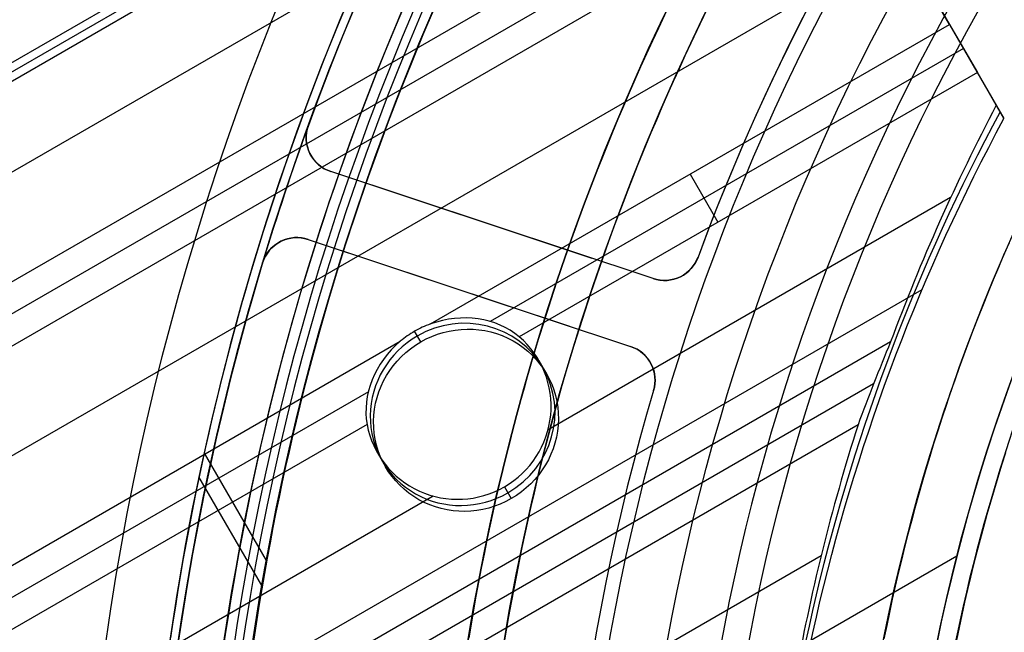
# Model space of a CAD drawing. Extents: x 19329 to 20306, y -2029 to -1182.
# Tile 9 of 66: x 19741 to 19769, y -1701 to -1684. Entities that reach past the tile are written whole.
import ezdxf

# ---------------------------------------------------------------- set-up
doc = ezdxf.new("R2010")
doc.units = 0
doc.layers.get('0').update_dxf_attribs({"linetype": 'CONTINUOUS'})
doc.layers.add('COLOR', color=7, linetype='CONTINUOUS')

msp = doc.modelspace()

# ---------------------------------------------------------------- linework, layer by layer
for p, q in [((19333.20909851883, -1920.444370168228, 78.50723206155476), (19761.01661229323, -1673.449586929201, 78.50723206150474)), ((19333.32157404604, -1920.63918349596, 79.48160212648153), (19761.12908782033, -1673.644400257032, 79.48160212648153)), ((19333.43404957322, -1920.833996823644, 80.45597219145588), (19761.24156334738, -1673.839213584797, 80.4559721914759)), ((19761.24156334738, -1673.839213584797, 80.4559721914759), (19768.63212100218, -1686.640034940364, 77.04348283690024)), ((19762.34633119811, -1675.752727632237, 78.13689880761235), (19330.21375053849, -1925.244589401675, 78.13689880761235)), ((19763.67605010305, -1678.055868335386, 77.76656555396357), (19330.70304388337, -1928.032950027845, 77.7665655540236)), ((19764.06436072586, -1678.728442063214, 77.34362206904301), (19331.06069452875, -1928.723225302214, 77.34362206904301)), ((19764.45267134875, -1679.401015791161, 76.92067858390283), (19331.44900515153, -1929.395799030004, 76.92067858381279)), ((19767.11210915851, -1684.007297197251, 76.18001207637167), (19764.45267134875, -1679.401015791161, 76.92067858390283)), ((19765.78239025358, -1681.704156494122, 76.55034533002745), (19332.77872405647, -1931.698939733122, 76.55034533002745)), ((19752.59208012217, -1692.390439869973, 76.18001207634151), (19767.11210915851, -1684.007297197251, 76.18001207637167)), ((19767.11210915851, -1684.007297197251, 76.18001207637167), (19767.88873040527, -1685.352444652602, 75.33412510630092)), ((19767.50041978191, -1684.679870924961, 75.75706859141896), (19754.26165769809, -1692.323273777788, 75.75706859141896)), ((19767.88873040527, -1685.352444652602, 75.33412510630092), (19755.07585875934, -1692.749959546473, 75.33412510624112)), ((19768.41779382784, -1686.268809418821, 75.18677833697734), (19767.88873040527, -1685.352444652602, 75.33412510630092)), ((19768.63212100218, -1686.640034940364, 77.04348283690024), (19768.41779382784, -1686.268809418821, 75.18677833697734)), ((19759.85209464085, -1688.198868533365, 76.18001207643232), (19760.62871588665, -1689.544015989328, 75.33412510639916)), ((19767.14066580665, -1688.855194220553, 74.96379185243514), (19755.88234286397, -1695.355190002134, 74.96379185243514)), ((19337.12902096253, -1939.23387500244, 76.35061684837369), (19766.34176594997, -1691.427781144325, 76.35061684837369)), ((19752.32070210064, -1692.891796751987, 77.67641373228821), (19752.14869787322, -1692.593876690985, 76.18634940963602)), ((19334.10844296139, -1934.002080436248, 76.18001207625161), (19751.75082529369, -1692.876138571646, 76.18001207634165)), ((19765.46185666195, -1692.895309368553, 74.59345861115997), (19337.54450201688, -1939.953509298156, 74.59345859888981)), ((19755.6225069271, -1693.410690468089, 75.21564542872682), (19755.83904923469, -1693.785752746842, 77.09154099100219)), ((19764.98660690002, -1694.066459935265, 74.17051512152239), (19337.93281263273, -1940.626083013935, 74.17051512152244)), ((19750.85786896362, -1694.288452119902, 75.75706859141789), (19334.4967535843, -1934.674654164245, 75.75706859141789)), ((19750.82028914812, -1695.206913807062, 75.33412510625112), (19334.88506420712, -1935.347227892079, 75.33412510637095)), ((19764.55071650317, -1695.214886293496, 73.74757164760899), (19338.32112326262, -1941.298656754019, 73.74757162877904)), ((19746.2614317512, -1696.002689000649, 74.75773950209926), (19748.00012198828, -1699.01418882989, 73.95492296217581)), ((19751.11917482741, -1696.010690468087, 75.21564542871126), (19751.335717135, -1696.38575274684, 77.09154099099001)), ((19747.87634372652, -1699.710656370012, 79.51515312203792), (19746.11840804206, -1696.665822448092, 80.32685598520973)), ((19754.66356166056, -1696.949748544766, 74.85635334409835), (19754.85406426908, -1697.279708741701, 76.50666824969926)), ((19754.66356166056, -1696.949748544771, 74.8563533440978), (19754.85406426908, -1697.279708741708, 76.50666824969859)), ((19752.67324285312, -1697.207964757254, 74.96379185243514), (19336.21478311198, -1937.650368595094, 74.96379185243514)), ((19763.51839255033, -1698.881753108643, 73.377238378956), (19339.65084215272, -1943.60179743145, 73.377238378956)), ((19767.31228998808, -1698.892873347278, 88.12500292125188), (19746.87174618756, -1710.694226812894, 88.12500292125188))]:
    msp.add_line(p, q)
at = {"extrusion": (0.112475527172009, -0.1948133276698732, 0.974370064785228)}
msp.add_lwpolyline([(16271.95022872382, -11021.71690810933), (16271.42915910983, -11022.02169929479), (16270.91003944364, -11022.33134958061), (16270.39293299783, -11022.64584116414), (16269.87790287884, -11022.96515510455), (16269.36501200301, -11023.28927132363), (16268.85432307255, -11023.61816860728), (16268.34589855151, -11023.95182460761), (16267.83980064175, -11024.29021584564), (16267.33609125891, -11024.63331771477), (16266.83483200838, -11024.98110448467), (16266.33608416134, -11025.33354930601), (16265.83990863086, -11025.69062421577), (16265.34636594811, -11026.05230014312), (16264.85551623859, -11026.41854691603), (16264.3674191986, -11026.78933326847), (16263.88213407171, -11027.16462684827), (16263.39971962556, -11027.5443942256), (16262.92023412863, -11027.92860090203), (16262.44373532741, -11028.31721132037), (16261.97028042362, -11028.71018887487), (16261.49992605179, -11029.10749592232), (16261.03272825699, -11029.50909379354), (16260.5687424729, -11029.91494280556), (16260.10802350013, -11030.32500227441), (16259.65062548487, -11030.73923052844), (16259.1966018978, -11031.15758492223), (16258.74600551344, -11031.58002185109), (16258.29888838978, -11032.00649676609), (16257.8553018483, -11032.43696418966), (16257.41529645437, -11032.87137773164), (16256.9789219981, -11033.30969010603), (16256.54622747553, -11033.75185314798), (16256.11726107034, -11034.19781783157), (16255.69207013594, -11034.64753428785), (16255.27070117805, -11035.10095182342), (16254.85319983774, -11035.55801893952), (16254.43961087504, -11036.01868335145), (16254.0299781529, -11036.48289200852), (16253.6243446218, -11036.9505911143), (16253.22275230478, -11037.42172614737), (16252.82524228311, -11037.89624188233), (16252.43185468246, -11038.37408241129), (16252.04262865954, -11038.85519116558), (16251.65760238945, -11039.33951093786), (16251.2768130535, -11039.82698390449), (16250.90029682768, -11040.31755164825), (16250.52808887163, -11040.81115518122), (16250.1602233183, -11041.30773496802), (16249.79673326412, -11041.80723094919), (16249.43765075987, -11042.30958256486), (16249.0830068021, -11042.81472877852), (16248.73283132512, -11043.32260810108), (16248.38715319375, -11043.83315861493), (16248.04600019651, -11044.34631799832), (16247.70939903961, -11044.86202354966), (16247.37737534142, -11045.38021221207), (16247.04995362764, -11045.90082059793), (16246.72715732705, -11046.42378501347), (16246.40900876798, -11046.94904148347), (16246.09552917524, -11047.47652577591), (16245.78673866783, -11048.00617342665), (16245.48265625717, -11048.53791976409), (16245.18329984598, -11049.07169993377), (16244.88868622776, -11049.60744892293), (16244.59883108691, -11050.14510158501), (16244.31374899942, -11050.68459266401), (16244.03345343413, -11051.22585681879), (16243.75795675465, -11051.76882864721), (16243.4872702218, -11052.31344271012), (16243.22140399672, -11052.85963355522), (16242.96036714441, -11053.40733574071), (16242.70416763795, -11053.95648385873), (16242.45281236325, -11054.50701255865), (16242.20630712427, -11055.05885657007), (16241.96465664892, -11055.61195072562), (16241.72786459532, -11056.16622998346), (16241.49593355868, -11056.72162944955), (16241.26886507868, -11057.27808439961), (16241.04665964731, -11057.83553030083), (16240.8293167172, -11058.39390283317), (16240.61683471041, -11058.95313791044), (16240.40921102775, -11059.51317170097), (16240.20644205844, -11060.07394064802), (16240.00852319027, -11060.63538148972), (16239.81544882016, -11061.19743127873), (16239.62721236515, -11061.76002740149), (16239.44380627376, -11062.32310759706), (16239.26522203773, -11062.88660997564), (16239.09145020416, -11063.45047303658), (16238.92248038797, -11064.0146356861), (16238.75830128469, -11064.57903725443), (16238.59890068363, -11065.14361751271), (16238.44426548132, -11065.70831668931), (16238.29438169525, -11066.27307548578), (16238.1492344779, -11066.83783509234), (16238.00880813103, -11067.40253720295), (16237.87308612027, -11067.96712402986), (16237.74205108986, -11068.53153831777), (16237.61568487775, -11069.09572335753), (16237.49396853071, -11069.6596229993), (16237.3768823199, -11070.22318166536), (16237.26440575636, -11070.78634436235), (16237.15651760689, -11071.3490566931), (16237.05319590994, -11071.91126486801), (16236.95441799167, -11072.4729157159), (16236.86016048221, -11073.03395669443), (16236.77039933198, -11073.59433590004), (16236.68510982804, -11074.15400207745), (16236.60426661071, -11074.71290462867), (16236.52784369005, -11075.27099362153), (16236.45581446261, -11075.82821979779), (16236.38815172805, -11076.38453458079), (16236.32482770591, -11076.93989008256), (16236.26581405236, -11077.49423911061), (16236.21108187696, -11078.04753517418), (16236.16060175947, -11078.59973249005), (16236.11434376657, -11079.150785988), (16236.07227746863, -11079.70065131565), (16236.03437195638, -11080.24928484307), (16236.00059585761, -11080.79664366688), (16235.97091735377, -11081.34268561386), (16235.9453041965, -11081.88736924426), (16235.92372372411, -11082.43065385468), (16235.90614287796, -11082.97249948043), (16235.89252821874, -11083.51286689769), (16235.88284594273, -11084.05171762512), (16235.87706189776, -11084.58901392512), (16235.8751415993, -11085.12471880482)], dxfattribs=at)
at = {"extrusion": (0.1124755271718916, -0.1948133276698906, 0.974370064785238)}
msp.add_lwpolyline([(16233.57514160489, -11085.12471879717), (16233.5769343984, -11084.5987802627), (16233.58233334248, -11084.07135407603), (16233.59136908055, -11083.54247303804), (16233.6040719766, -11083.01217057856), (16233.62047210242, -11082.48048075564), (16233.64059922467, -11081.94743825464), (16233.66448279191, -11081.41307838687), (16233.69215192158, -11080.87743708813), (16233.72363538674, -11080.34055091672), (16233.75896160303, -11079.80245705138), (16233.79815861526, -11079.26319328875), (16233.84125408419, -11078.72279804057), (16233.88827527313, -11078.18131033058), (16233.93924903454, -11077.6387697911), (16233.99420179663, -11077.0952166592), (16234.05315954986, -11076.55069177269), (16234.11614783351, -11076.0052365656), (16234.18319172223, -11075.45889306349), (16234.25431581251, -11074.91170387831), (16234.32954420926, -11074.36371220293), (16234.40890051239, -11073.81496180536), (16234.49240780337, -11073.26549702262), (16234.58008863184, -11072.71536275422), (16234.67196500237, -11072.16460445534), (16234.76805836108, -11071.61326812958), (16234.86838958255, -11071.06140032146), (16234.97297895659, -11070.50904810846), (16235.08184617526, -11069.9562590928), (16235.19501031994, -11069.40308139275), (16235.31248984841, -11068.8495636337), (16235.43430258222, -11068.29575493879), (16235.560465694, -11067.74170491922), (16235.69099569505, -11067.18746366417), (16235.82590842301, -11066.63308173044), (16235.96521902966, -11066.07861013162), (16236.10894196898, -11065.52410032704), (16236.25709098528, -11064.96960421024), (16236.40967910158, -11064.41517409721), (16236.56671860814, -11063.86086271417), (16236.7282210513, -11063.30672318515), (16236.8941972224, -11062.75280901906), (16237.06465714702, -11062.1991740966), (16237.23961007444, -11061.64587265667), (16237.41906446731, -11061.09295928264), (16237.60302799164, -11060.5404888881), (16237.79150750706, -11059.98851670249), (16237.98450905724, -11059.43709825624), (16238.18203786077, -11058.88628936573), (16238.38409830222, -11058.33614611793), (16238.59069392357, -11057.78672485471), (16238.80182741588, -11057.23808215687), (16239.01750061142, -11056.69027482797), (16239.237714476, -11056.14335987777), (16239.46246910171, -11055.59739450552), (16239.69176370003, -11055.05243608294), (16239.92559659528, -11054.50854213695), (16240.16396521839, -11053.9657703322), (16240.40686610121, -11053.42417845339), (16240.65429487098, -11052.88382438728), (16240.90624624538, -11052.3447661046), (16241.16271402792, -11051.80706164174), (16241.42369110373, -11051.27076908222), (16241.68916943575, -11050.735946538), (16241.95914006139, -11050.20265213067), (16242.2335930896, -11049.67094397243), (16242.51251769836, -11049.14088014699), (16242.79590213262, -11048.61251869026), (16243.0837337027, -11048.08591757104), (16243.37599878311, -11047.56113467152), (16243.67268281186, -11047.03822776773), (16243.9737702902, -11046.51725450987), (16244.27924478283, -11045.99827240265), (16244.5890889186, -11045.48133878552), (16244.90328439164, -11044.96651081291), (16245.22181196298, -11044.45384543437), (16245.54465146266, -11043.94339937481), (16245.87178179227, -11043.43522911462), (16246.20318092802, -11042.92939086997), (16246.53882592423, -11042.42594057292), (16246.87869291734, -11041.92493385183), (16247.2227571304, -11041.42642601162), (16247.57099287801, -11040.93047201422), (16247.92337357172, -11040.43712645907), (16248.27987172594, -11039.94644356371), (16248.64045896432, -11039.45847714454), (16249.0051060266, -11038.97328059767), (16249.37378277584, -11038.49090687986), (16249.7464582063, -11038.01140848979), (16250.12310045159, -11037.53483744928), (16250.50367679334, -11037.06124528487), (16250.88815367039, -11036.59068300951), (16251.27649668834, -11036.12320110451), (16251.66867062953, -11035.65884950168), (16252.06463946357, -11035.19767756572), (16252.46436635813, -11034.73973407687), (16252.86781369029, -11034.28506721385), (16253.27494305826, -11033.83372453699), (16253.68571529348, -11033.38575297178), (16254.10009047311, -11032.94119879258), (16254.51802793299, -11032.50010760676), (16254.93948628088, -11032.0625243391), (16255.36442341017, -11031.62849321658), (16255.79279651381, -11031.1980577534), (16256.2245620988, -11030.77126073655), (16256.65967600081, -11030.34814421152), (16257.09809339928, -11029.92874946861), (16257.53976883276, -11029.51311702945), (16257.98465621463, -11029.10128663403), (16258.43270884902, -11028.69329722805), (16258.88387944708, -11028.28918695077), (16259.33812014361, -11027.88899312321), (16259.79538251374, -11027.49275223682), (16260.25561759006, -11027.10049994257), (16260.71877587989, -11026.71227104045), (16261.1848073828, -11026.32809946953), (16261.65366160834, -11025.94801829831), (16262.12528759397, -11025.57205971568), (16262.59963392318, -11025.20025502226), (16263.07664874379, -11024.83263462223), (16263.55627978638, -11024.46922801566), (16264.0384743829, -11024.11006379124), (16264.5231794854, -11023.75516961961), (16265.01034168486, -11023.40457224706), (16265.49990723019, -11023.0582974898), (16265.99182204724, -11022.71637022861), (16266.48603175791, -11022.37881440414), (16266.98248169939, -11022.04565301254), (16267.48111694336, -11021.71690810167)], dxfattribs=at)
at = {"extrusion": (0.1124755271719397, -0.194813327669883, 0.974370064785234)}
msp.add_lwpolyline([(16235.87514160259, -11083.84582885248), (16235.87694081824, -11083.32728793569), (16235.88235946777, -11082.807254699), (16235.89142884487, -11082.28576266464), (16235.90417995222, -11081.76284600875), (16235.92064348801, -11081.23853956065), (16235.94084983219, -11080.71287880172), (16235.96482903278, -11080.1858998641), (16235.99261079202, -11079.65763952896), (16236.02422445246, -11079.1281352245), (16236.05969898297, -11078.5974250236), (16236.0990629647, -11078.06554764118), (16236.142344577, -11077.5325424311), (16236.18957158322, -11076.99844938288), (16236.24077131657, -11076.46330911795), (16236.2959706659, -11075.92716288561), (16236.35519606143, -11075.39005255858), (16236.41847346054, -11074.85202062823), (16236.48582833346, -11074.31311019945), (16236.55728564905, -11073.77336498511), (16236.63286986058, -11073.23282930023), (16236.71260489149, -11072.69154805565), (16236.79651412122, -11072.14956675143), (16236.88462037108, -11071.60693146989), (16236.97694589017, -11071.06368886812), (16237.07351234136, -11070.51988617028), (16237.17434078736, -11069.97557115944), (16237.27945167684, -11069.430792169), (16237.38886483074, -11068.8855980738), (16237.50259942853, -11068.3400382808), (16237.62067399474, -11067.79416271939), (16237.74310638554, -11067.2480218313), (16237.86991377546, -11066.70166656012), (16238.00111264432, -11066.15514834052), (16238.13671876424, -11065.60851908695), (16238.27674718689, -11065.06183118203), (16238.42121223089, -11064.51513746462), (16238.57012746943, -11063.96849121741), (16238.72350571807, -11063.42194615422), (16238.88135902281, -11062.87555640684), (16239.04369864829, -11062.32937651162), (16239.21053506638, -11061.78346139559), (16239.38187794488, -11061.23786636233), (16239.55773613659, -11060.69264707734), (16239.73811766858, -11060.14785955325), (16239.9230297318, -11059.60356013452), (16240.11247867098, -11059.05980548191), (16240.3064699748, -11058.51665255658), (16240.50500826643, -11057.97415860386), (16240.70809729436, -11057.43238113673), (16240.91573992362, -11056.89137791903), (16241.1279381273, -11056.35120694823), (16241.34469297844, -11055.81192643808), (16241.56600464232, -11055.27359480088), (16241.79187236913, -11054.73627062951), (16242.02229448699, -11054.20001267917), (16242.25726839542, -11053.6648798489), (16242.49679055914, -11053.13093116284), (16242.74085650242, -11052.59822575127), (16242.9894608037, -11052.06682283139), (16243.24259709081, -11051.53678168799), (16243.50025803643, -11051.00816165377), (16243.76243535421, -11050.48102208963), (16244.02911979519, -11049.95542236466), (16244.30030114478, -11049.43142183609), (16244.57596822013, -11048.90907982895), (16244.85610886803, -11048.38845561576), (16245.14070996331, -11047.86960839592), (16245.42975740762, -11047.35259727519), (16245.72323612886, -11046.83748124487), (16246.02113008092, -11046.32431916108), (16246.32342224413, -11045.81316972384), (16246.63009462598, -11045.30409145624), (16246.94112826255, -11044.79714268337), (16247.25650322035, -11044.29238151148), (16247.57619859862, -11043.78986580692), (16247.90019253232, -11043.28965317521), (16248.22846219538, -11042.79180094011), (16248.56098380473, -11042.29636612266), (16248.8977326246, -11041.80340542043), (16249.23868297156, -11041.31297518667), (16249.58380821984, -11040.82513140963), (16249.93308080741, -11040.33992969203), (16250.28647224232, -11039.85742523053), (16250.64395310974, -11039.37767279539), (16251.00549307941, -11038.90072671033), (16251.37106091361, -11038.42664083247), (16251.74062447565, -11037.95546853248), (16252.11415073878, -11037.48726267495), (16252.4916057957, -11037.02207559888), (16252.87295486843, -11036.55995909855), (16253.25816231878, -11036.10096440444), (16253.64719165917, -11035.64514216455), (16254.040005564, -11035.19254242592), (16254.43656588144, -11034.74321461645), (16254.83683364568, -11034.29720752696), (16255.24076908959, -11033.85456929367), (16255.64833165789, -11033.41534738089), (16256.05948002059, -11032.97958856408), (16256.47417208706, -11032.54733891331), (16256.89236502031, -11032.118643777), (16257.31401525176, -11031.69354776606), (16257.73907849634, -11031.27209473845), (16258.16750976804, -11030.85432778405), (16258.59926339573, -11030.44028921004), (16259.0342930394, -11030.03002052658), (16259.47255170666, -11029.62356243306), (16259.91399176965, -11029.22095480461), (16260.35856498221, -11028.82223667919), (16260.80622249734, -11028.42744624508), (16261.25691488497, -11028.03662082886), (16261.71059215, -11027.64979688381), (16262.16720375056, -11027.26700997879), (16262.62669861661, -11026.88829478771), (16263.08902516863, -11026.51368507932), (16263.55413133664, -11026.14321370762), (16264.02196457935, -11025.77691260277), (16264.49247190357, -11025.41481276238), (16264.96559988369, -11025.05694424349), (16265.44129468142, -11024.70333615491), (16265.91950206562, -11024.3540166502), (16266.40016743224, -11024.00901292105), (16266.88323582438, -11023.66835119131), (16267.36865195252, -11023.3320567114), (16267.85636021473, -11023.00015375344), (16268.34630471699, -11022.67266560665), (16268.83842929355, -11022.34961457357), (16269.33267752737, -11022.03102196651), (16269.82899277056, -11021.71690810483)], dxfattribs=at)
at = {"extrusion": (0.11247552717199, -0.1948133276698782, 0.9743700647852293)}
msp.add_lwpolyline([(16265.5891828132, -11021.71690810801), (16265.11376798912, -11022.05202577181), (16264.64060452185, -11022.39121705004), (16264.16974156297, -11022.7344585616), (16263.70122796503, -11023.08172610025), (16263.23511226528, -11023.43299463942), (16262.77144266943, -11023.78823833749), (16262.3102670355, -11024.14743054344), (16261.85163285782, -11024.51054380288), (16261.3955872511, -11024.87754986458), (16260.94217693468, -11025.24841968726), (16260.49144821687, -11025.62312344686), (16260.04344697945, -11026.00163054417), (16259.59821866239, -11026.38390961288), (16259.15580824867, -11026.76992852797), (16258.71626024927, -11027.15965441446), (16258.27961868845, -11027.55305365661), (16257.84592708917, -11027.95009190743), (16257.41522845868, -11028.35073409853), (16256.98756527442, -11028.75494445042), (16256.5629794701, -11029.16268648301), (16256.14151242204, -11029.57392302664), (16255.72320493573, -11029.98861623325), (16255.30809723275, -11030.40672758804), (16254.89622893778, -11030.82821792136), (16254.4876390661, -11031.25304742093), (16254.08236601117, -11031.68117564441), (16253.68044753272, -11032.11256153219), (16253.28192074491, -11032.54716342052), (16252.88682210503, -11032.98493905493), (16252.49518740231, -11033.42584560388), (16252.10705174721, -11033.86983967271), (16251.72244956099, -11034.31687731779), (16251.34141456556, -11034.76691406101), (16250.96397977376, -11035.21990490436), (16250.59017747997, -11035.67580434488), (16250.22003925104, -11036.13456638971), (16249.85359591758, -11036.59614457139), (16249.49087756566, -11037.0604919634), (16249.13191352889, -11037.52756119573), (16248.77673238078, -11037.9973044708), (16248.4253619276, -11038.46967357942), (16248.07782920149, -11038.94461991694), (16247.73416045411, -11039.42209449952), (16247.39438115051, -11039.90204798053), (16247.05851596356, -11040.38443066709), (16246.72658876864, -11040.86919253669), (16246.39862263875, -11041.35628325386), (16246.07463984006, -11041.84565218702), (16245.75466182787, -11042.33724842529), (16245.43870924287, -11042.83102079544), (16245.12680190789, -11043.32691787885), (16244.81895882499, -11043.82488802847), (16244.51519817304, -11044.32487938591), (16244.21553730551, -11044.8268398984), (16243.91999274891, -11045.33071733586), (16243.62858020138, -11045.83645930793), (16243.34131453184, -11046.34401328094), (16243.05820977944, -11046.85332659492), (16242.77927915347, -11047.36434648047), (16242.50453503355, -11047.87702007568), (16242.23398897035, -11048.39129444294), (16241.96765168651, -11048.90711658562), (16241.70553307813, -11049.42443346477), (16241.44764221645, -11049.94319201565), (16241.19398735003, -11050.46333916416), (16240.94457590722, -11050.98482184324), (16240.69941449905, -11051.50758700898), (16240.45850892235, -11052.03158165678), (16240.22186416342, -11052.55675283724), (16239.98948440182, -11053.08304767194), (16239.76137301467, -11053.61041336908), (16239.53753258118, -11054.13879723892), (16239.31796488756, -11054.66814670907), (16239.10267093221, -11055.19840933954), (16238.89165093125, -11055.72953283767), (16238.68490432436, -11056.26146507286), (16238.48242978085, -11056.79415409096), (16238.28422520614, -11057.32754812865), (16238.09028774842, -11057.86159562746), (16237.90061380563, -11058.39624524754), (16237.71519903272, -11058.93144588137), (16237.53403834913, -11059.467146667), (16237.35712594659, -11060.00329700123), (16237.18445529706, -11060.53984655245), (16237.01601916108, -11061.07674527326), (16236.85180959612, -11061.61394341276), (16236.69181796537, -11062.1513915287), (16236.53603494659, -11062.68904049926), (16236.38445054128, -11063.22684153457), (16236.23705408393, -11063.76474618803), (16236.09383425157, -11064.30270636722), (16235.95477907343, -11064.84067434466), (16235.8198759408, -11065.37860276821), (16235.68911161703, -11065.91644467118), (16235.56247224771, -11066.45415348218), (16235.439943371, -11066.99168303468), (16235.32150992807, -11067.52898757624), (16235.20715627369, -11068.06602177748), (16235.09686618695, -11068.60274074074), (16234.99062288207, -11069.13910000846), (16234.88840901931, -11069.67505557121), (16234.79020671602, -11070.21056387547), (16234.69599755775, -11070.74558183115), (16234.60576260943, -11071.28006681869), (16234.51948242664, -11071.81397669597), (16234.43713706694, -11072.3472698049), (16234.35870610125, -11072.87990497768), (16234.28416862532, -11073.41184154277), (16234.21350327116, -11073.94303933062), (16234.14668821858, -11074.47345867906), (16234.08370120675, -11075.00306043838), (16234.02451954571, -11075.53180597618), (16233.96912012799, -11076.05965718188), (16233.91747944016, -11076.58657647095), (16233.86957357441, -11077.11252678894), (16233.82537824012, -11077.63747161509), (16233.78486877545, -11078.16137496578), (16233.7480201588, -11078.68420139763), (16233.71480702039, -11079.2059160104), (16233.68520365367, -11079.72648444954), (16233.6591840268, -11080.24587290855), (16233.63672179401, -11080.76404813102), (16233.61779030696, -11081.28097741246), (16233.60236262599, -11081.79662860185), (16233.59041153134, -11082.31097010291), (16233.58190953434, -11082.82397087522), (16233.57682888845, -11083.335600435), (16233.57514160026, -11083.84582885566)], dxfattribs=at)
for points in [[(19750.2328893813, -1683.473050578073), (19750.06035411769, -1683.888009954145), (19749.89036970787, -1684.304011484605), (19749.72294405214, -1684.721039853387), (19749.55808505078, -1685.139079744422), (19749.39580060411, -1685.558115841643), (19749.23609861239, -1685.978132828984), (19749.07898697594, -1686.399115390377), (19748.92447359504, -1686.821048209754), (19748.77256636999, -1687.243915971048), (19748.62327320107, -1687.667703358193), (19748.4766019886, -1688.09239505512), (19748.33256063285, -1688.517975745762), (19748.19115703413, -1688.944430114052), (19748.05239909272, -1689.371742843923), (19747.91629470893, -1689.799898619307), (19747.78285178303, -1690.228882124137), (19747.65207821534, -1690.658678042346), (19747.52398190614, -1691.089271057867), (19747.39857075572, -1691.520645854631), (19747.27585266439, -1691.952787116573), (19747.15583553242, -1692.385679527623), (19747.03852726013, -1692.819307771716), (19746.92393438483, -1693.253656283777), (19746.812057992, -1693.688708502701), (19746.70289780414, -1694.124447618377), (19746.59645354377, -1694.560856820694), (19746.49272493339, -1694.997919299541), (19746.39171169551, -1695.435618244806), (19746.29341355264, -1695.873936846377), (19746.19783022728, -1696.312858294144), (19746.10496144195, -1696.752365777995), (19746.01480691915, -1697.192442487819), (19745.92736638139, -1697.633071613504), (19745.84263955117, -1698.07423634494), (19745.76062615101, -1698.515919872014), (19745.6813259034, -1698.958105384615), (19745.60473853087, -1699.400776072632), (19745.53086375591, -1699.843915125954), (19745.45970130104, -1700.28750573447), (19745.39125088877, -1700.731531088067), (19745.32551224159, -1701.175974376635)], [(19751.78785045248, -1683.64726456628), (19751.61635782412, -1684.052689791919), (19751.44735606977, -1684.459150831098), (19751.28085292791, -1684.866632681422), (19751.11685613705, -1685.275120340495), (19750.95537343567, -1685.684598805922), (19750.79641256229, -1686.095053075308), (19750.63998125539, -1686.506468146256), (19750.48608725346, -1686.918829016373), (19750.33473829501, -1687.332120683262), (19750.18594211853, -1687.746328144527), (19750.03970646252, -1688.161436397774), (19749.89603906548, -1688.577430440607), (19749.75494766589, -1688.994295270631), (19749.61644000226, -1689.41201588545), (19749.48052381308, -1689.830577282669), (19749.34720683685, -1690.249964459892), (19749.21649681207, -1690.670162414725), (19749.08840147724, -1691.091156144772), (19748.96292857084, -1691.512930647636), (19748.84008583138, -1691.935470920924), (19748.71988099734, -1692.358761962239), (19748.60232180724, -1692.782788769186), (19748.48741599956, -1693.20753633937), (19748.37516997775, -1693.632989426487), (19748.26558480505, -1694.059131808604), (19748.15866020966, -1694.48594701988), (19748.05439591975, -1694.913418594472), (19747.95279166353, -1695.341530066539), (19747.85384716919, -1695.77026497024), (19747.75756216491, -1696.199606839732), (19747.66393637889, -1696.629539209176), (19747.57296953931, -1697.060045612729), (19747.48466137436, -1697.491109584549), (19747.39901161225, -1697.922714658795), (19747.31601998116, -1698.354844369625), (19747.23568620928, -1698.787482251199), (19747.1580100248, -1699.220611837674), (19747.08299115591, -1699.654216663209), (19747.01062933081, -1700.088280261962), (19746.94092427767, -1700.522786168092), (19746.8738757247, -1700.957717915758), (19746.80948340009, -1701.393059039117)], [(19759.14061264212, -1683.746987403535), (19758.96963599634, -1684.107360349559), (19758.80086705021, -1684.468766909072), (19758.63431281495, -1684.831193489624), (19758.46998030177, -1685.194626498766), (19758.3078765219, -1685.559052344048), (19758.14800848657, -1685.924457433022), (19757.99038320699, -1686.290828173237), (19757.83500769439, -1686.658150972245), (19757.68188895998, -1687.026412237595), (19757.531034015, -1687.395598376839), (19757.38244987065, -1687.765695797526), (19757.23614353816, -1688.136690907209), (19757.09212202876, -1688.508570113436), (19756.95039235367, -1688.88131982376), (19756.8109615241, -1689.254926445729), (19756.67383655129, -1689.629376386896), (19756.53902444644, -1690.00465605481), (19756.40653222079, -1690.380751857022), (19756.27636688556, -1690.757650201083), (19756.14853545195, -1691.135337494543), (19756.02304493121, -1691.513800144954), (19755.89990233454, -1691.893024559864), (19755.77911467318, -1692.272997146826), (19755.66068895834, -1692.653704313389), (19755.54463220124, -1693.035132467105), (19755.43095141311, -1693.417268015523), (19755.31965360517, -1693.800097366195), (19755.21074578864, -1694.183606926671), (19755.10423497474, -1694.567783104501), (19755.0001281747, -1694.952612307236), (19754.89843119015, -1695.338080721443), (19754.79914498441, -1695.724173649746), (19754.70226931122, -1696.110876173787), (19754.6078039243, -1696.498173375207), (19754.51574857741, -1696.886050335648), (19754.42610302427, -1697.27449213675), (19754.33886701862, -1697.663483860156), (19754.25404031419, -1698.053010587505), (19754.17162266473, -1698.443057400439), (19754.09161382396, -1698.833609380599), (19754.01401354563, -1699.224651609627), (19753.93882158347, -1699.616169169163), (19753.8660376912, -1700.008147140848), (19753.79566162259, -1700.400570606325), (19753.72769313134, -1700.793424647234), (19753.66213197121, -1701.186694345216)], [(19760.2133517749, -1683.824403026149), (19760.04283870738, -1684.178200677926), (19759.87449247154, -1684.53302942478), (19759.70831997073, -1684.888875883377), (19759.54432810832, -1685.245726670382), (19759.38252378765, -1685.60356840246), (19759.22291391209, -1685.962387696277), (19759.06550538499, -1686.322171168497), (19758.91030510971, -1686.682905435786), (19758.75731998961, -1687.044577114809), (19758.60655692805, -1687.40717282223), (19758.45802282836, -1687.770679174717), (19758.31172459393, -1688.135082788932), (19758.1676691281, -1688.500370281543), (19758.02586333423, -1688.866528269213), (19757.88631411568, -1689.233543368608), (19757.74902837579, -1689.601402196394), (19757.61401301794, -1689.970091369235), (19757.48127494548, -1690.339597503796), (19757.35082106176, -1690.709907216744), (19757.22265827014, -1691.081007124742), (19757.09679347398, -1691.452883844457), (19756.97323357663, -1691.825523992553), (19756.85198548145, -1692.198914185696), (19756.73305609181, -1692.57304104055), (19756.61645231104, -1692.947891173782), (19756.50218104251, -1693.323451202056), (19756.39024918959, -1693.699707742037), (19756.28066365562, -1694.07664741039), (19756.17343134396, -1694.454256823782), (19756.06855915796, -1694.832522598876), (19755.96605400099, -1695.211431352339), (19755.86592158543, -1695.590969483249), (19755.76816285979, -1695.971122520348), (19755.67277758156, -1696.351875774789), (19755.57976550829, -1696.733214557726), (19755.4891263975, -1697.115124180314), (19755.40086000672, -1697.497589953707), (19755.31496609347, -1697.880597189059), (19755.23144441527, -1698.264131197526), (19755.15029472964, -1698.648177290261), (19755.07151679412, -1699.032720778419), (19754.99511036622, -1699.417746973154), (19754.92107520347, -1699.80324118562), (19754.8494110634, -1700.189188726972), (19754.78011770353, -1700.575574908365), (19754.71319488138, -1700.962385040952), (19754.64864235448, -1701.349604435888)], [(19768.77308084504, -1690.120331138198), (19768.62258719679, -1690.464387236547), (19768.47455669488, -1690.809497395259), (19768.32900032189, -1691.155646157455), (19768.18592906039, -1691.50281806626), (19768.04535389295, -1691.850997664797), (19767.90728580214, -1692.200169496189), (19767.77173411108, -1692.550317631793), (19767.63870150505, -1692.901424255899), (19767.50818900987, -1693.253471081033), (19767.38019765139, -1693.606439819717), (19767.25472845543, -1693.960312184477), (19767.13178244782, -1694.315069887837), (19767.01136065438, -1694.670694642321), (19766.89346410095, -1695.027168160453), (19766.77809381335, -1695.384472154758), (19766.66525081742, -1695.74258833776), (19766.55493613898, -1696.101498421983), (19766.44715080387, -1696.461184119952), (19766.3418958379, -1696.821627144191), (19766.23917226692, -1697.182809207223), (19766.13898111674, -1697.544712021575), (19766.0413234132, -1697.907317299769), (19765.94620018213, -1698.27060675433), (19765.85361244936, -1698.634562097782), (19765.76356124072, -1698.99916504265), (19765.67604758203, -1699.364397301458), (19765.59107249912, -1699.73024058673), (19765.50863701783, -1700.09667661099), (19765.42874216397, -1700.463687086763), (19765.35138896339, -1700.831253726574), (19765.27657844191, -1701.199358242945)], [(19768.67351390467, -1695.993573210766), (19768.56486413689, -1696.338381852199), (19768.45864873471, -1696.683954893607), (19768.35486868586, -1697.030274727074), (19768.25352497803, -1697.377323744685), (19768.15461859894, -1697.725084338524), (19768.0581505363, -1698.073538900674), (19767.96412177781, -1698.42266982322), (19767.87253331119, -1698.772459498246), (19767.78338612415, -1699.122890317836), (19767.69668120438, -1699.473944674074), (19767.61241953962, -1699.825604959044), (19767.53060211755, -1700.177853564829), (19767.4512299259, -1700.530672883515), (19767.37430395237, -1700.884045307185), (19767.29982518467, -1701.237953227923)]]:
    msp.add_lwpolyline(points)
at = {"extrusion": (0, 0, -1)}
for centre, radius, start, end in [((-19817.78530688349, -1711.7758502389, -89.37470231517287), 70.9424557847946, 329.9999999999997, 149.9999999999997), ((-19817.78530688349, -1711.7758502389, -46.50000292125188), 70.9424557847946, 329.9999999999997, 149.9999999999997), ((-19817.78530688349, -1711.7758502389, -259.6250029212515), 65.00000000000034, 330.0000000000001, 150.0000000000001), ((-19817.78530688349, -1711.7758502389, -259.6250029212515), 64, 329.9999999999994, 149.9999999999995), ((-19817.78530688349, -1711.7758502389, -88.12500292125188), 52.0912327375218, 329.9999999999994, 149.9999999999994), ((-19817.78530688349, -1711.7758502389, -89.37470231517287), 70.94245578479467, 149.9999999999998, 329.9999999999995), ((-19817.78530688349, -1711.7758502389, -46.50000292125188), 70.94245578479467, 149.9999999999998, 329.9999999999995), ((-19817.78530688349, -1711.7758502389, -259.6250029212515), 65.00000000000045, 150.0000000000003, 329.9999999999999), ((-19817.78530688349, -1711.7758502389, -259.6250029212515), 64, 149.9999999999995, 329.9999999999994)]:
    msp.add_arc(centre, radius, start, end, dxfattribs=at)
for centre, radius, start, end in [((19817.78530688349, -1711.7758502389, 89.37470231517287), 73.2424557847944, 30.00000000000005, 210.0000000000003), ((19817.78530688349, -1711.7758502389, 68.68735261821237), 73.24245578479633, 91.17126672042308, 191.5820307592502), ((19817.78530688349, -1711.7758502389, 46.50000292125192), 71.74245578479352, 52.49999999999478, 187.5000000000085), ((19817.78530692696, -1711.775850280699, 88.63012703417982), 71.44457953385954, 30.00000004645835, 209.9999999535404), ((19817.78530688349, -1711.7758502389, 89.05580518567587), 71.21139006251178, 29.99999999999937, 209.9999999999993), ((19817.78530688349, -1711.7758502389, 67.93735261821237), 70.94245578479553, 93.83645893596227, 193.7167436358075), ((19817.78530688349, -1711.775850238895, 88.1250029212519), 70.93945536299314, 74.99999999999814, 165.0000000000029), ((19817.78530688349, -1711.7758502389, 245.6831232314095), 65.00000000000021, 29.99999999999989, 209.9999999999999), ((19817.78530688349, -1711.7758502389, 245.6831232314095), 64.00000000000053, 29.99999999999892, 209.9999999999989), ((19817.78530688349, -1711.775850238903, 211.3914713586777), 58.01326896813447, 30.00000000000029, 209.9999999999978), ((19817.78530688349, -1711.775850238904, 212.0545527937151), 57.26209357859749, 30.00000000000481, 209.9999999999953), ((19817.78530688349, -1711.7758502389, 67.12500292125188), 53.5819397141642, 30.00000000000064, 210.0000000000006), ((19817.78530688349, -1711.7758502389, 65.62055118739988), 53.58193971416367, 29.99999999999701, 209.999999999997), ((19817.78530688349, -1711.7758502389, 67.12500292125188), 52.0912327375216, 30.00000000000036, 210.0000000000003), ((19817.78530688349, -1711.7758502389, 77.62500292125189), 52.09123273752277, 30.00000000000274, 210.0000000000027), ((19817.78530688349, -1711.7758502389, 89.37470231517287), 73.2424557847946, 210.0000000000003, 30.00000000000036), ((19817.78530686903, -1711.775850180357, 88.63012703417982), 71.44457953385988, 210.0000000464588, 29.9999999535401), ((19817.78530688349, -1711.775850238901, 89.05580518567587), 71.21139006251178, 209.999999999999, 29.99999999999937), ((19817.78530688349, -1711.7758502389, 245.6831232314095), 64.99999999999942, 209.9999999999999, 29.99999999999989), ((19817.78530688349, -1711.7758502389, 245.6831232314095), 63.99999999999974, 210.0000000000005, 30.00000000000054), ((19817.78530688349, -1711.775850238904, 211.3914713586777), 58.01326896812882, 209.9999999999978, 30.00000000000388), ((19817.78530688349, -1711.775850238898, 212.0545527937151), 57.2620935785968, 210.0000000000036, 29.99999999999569), ((19817.78530688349, -1711.7758502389, 62.12500292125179), 51.59084318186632, 156.1247352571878, 184.2857142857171), ((19817.78530688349, -1711.7758502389, 88.125002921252), 70.93945536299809, 164.9999999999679, 187.4999999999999), ((19818.68954470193, -1711.83511711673, 88.12500292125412), 71.82843897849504, 165.1410184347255, 187.3589815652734)]:
    msp.add_arc(centre, radius, start, end)
at = {"extrusion": (0.1124756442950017, -0.1948133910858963, 0.9743700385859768)}
msp.add_arc((16306.81406676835, -11084.17780797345, 2626.193011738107), 56.00000007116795, 122.3923481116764, 152.3864611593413, dxfattribs=at)
at = {"extrusion": (0.06896080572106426, -0.1194436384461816, 0.9904431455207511)}
msp.add_arc((16306.90843354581, -11273.01212525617, 1639.128330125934), 56.00995912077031, 122.4950480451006, 129.9475464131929, dxfattribs=at)
at = {"extrusion": (-0.1124755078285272, 0.1948133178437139, -0.9743700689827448)}
msp.add_arc((-16306.81819982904, -11084.1724065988, -2627.135741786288), 56.00000550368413, 27.6135260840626, 57.60763157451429, dxfattribs=at)
at = {"extrusion": (0.1124755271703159, -0.1948133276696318, 0.9743700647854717)}
msp.add_arc((16259.56561340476, -11036.67318910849, 2626.293439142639), 2.599999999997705, 270.0000000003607, 90.00000000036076, dxfattribs=at)
at = {"extrusion": (0.2391348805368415, -0.4141937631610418, 0.8782129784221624)}
msp.add_arc((16259.51838416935, -9926.789192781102, 5491.413587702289), 2.631376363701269, 17.88703885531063, 78.31510546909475, dxfattribs=at)
at = {"extrusion": (0.06896082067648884, -0.1194436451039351, 0.9904431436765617)}
msp.add_arc((16259.56559932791, -11225.59308520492, 1639.752214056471), 2.590128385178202, 79.19168036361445, 89.99972585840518, dxfattribs=at)
at = {"extrusion": (-0.1124755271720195, 0.1948133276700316, -0.9743700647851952)}
msp.add_arc((-16259.56561334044, -11036.67318919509, -2627.136140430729), 2.599999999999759, 89.99999999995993, 270.0000000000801, dxfattribs=at)
at = {"extrusion": (0.1124755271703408, -0.194813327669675, 0.9743700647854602)}
msp.add_arc((16259.56561340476, -11036.67318910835, 2626.293439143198), 2.600000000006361, 90.00000000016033, 270.0000000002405, dxfattribs=at)
at = {"extrusion": (0.06896082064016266, -0.1194436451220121, 0.990443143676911)}
msp.add_arc((16259.56562744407, -11225.59308048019, 1639.752213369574), 2.590128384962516, 90.00027414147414, 100.8083196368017, dxfattribs=at)
at = {"extrusion": (0.06896082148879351, -0.1194436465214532, 0.9904431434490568)}
msp.add_arc((16259.55825952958, -11225.55947558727, 1639.12865528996), 2.60858270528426, 270.1614957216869, 19.14495627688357, dxfattribs=at)
at = {"extrusion": (0.2391348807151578, -0.4141937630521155, 0.8782129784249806)}
msp.add_arc((16259.61284252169, -9926.78919905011, 5491.413591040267), 2.631376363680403, 101.6848945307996, 162.112961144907, dxfattribs=at)
at = {"extrusion": (-0.1124755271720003, 0.1948133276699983, -0.9743700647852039)}
msp.add_arc((-16259.56561334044, -11036.67318919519, -2627.136140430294), 2.600000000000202, 270, 90.00000000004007, dxfattribs=at)
at = {"extrusion": (0.2391350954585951, -0.4141938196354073, 0.8782128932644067)}
msp.add_arc((16308.05347485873, -9973.86260776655, 5493.311319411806), 56.68949564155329, 130.894466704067, 133.5546075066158, dxfattribs=at)
at = {"extrusion": (0.06896082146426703, -0.1194436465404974, 0.9904431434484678)}
msp.add_arc((16259.57296731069, -11225.55947198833, 1639.12865483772), 2.608582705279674, 160.8550437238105, 269.8385042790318, dxfattribs=at)
at = {"extrusion": (0.06896078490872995, -0.1194436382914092, 0.9904431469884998)}
msp.add_arc((16306.98603649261, -11273.04124371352, 1638.504341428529), 56.12529127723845, 132.5976931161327, 140.1752133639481, dxfattribs=at)
at = {"layer": 'COLOR'}
for p, q in [((19749.17835386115, -1686.834235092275, 23.29836120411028), (19749.17835386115, -1686.834235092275, 30.30000054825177)), ((19749.224165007, -1687.62394784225, 30.30000054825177), (19749.224165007, -1687.62394784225, 23.43017039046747)), ((19749.22416615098, -1687.623950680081, 23.43017132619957), (19749.22416625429, -1687.623947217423, 30.30000054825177)), ((19758.82215224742, -1691.121987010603, 30.30000054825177), (19749.80283129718, -1688.124878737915, 30.30000054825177)), ((19758.82215224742, -1691.121987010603, 27.78404611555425), (19749.80283129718, -1688.124878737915, 23.73350962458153)), ((19749.80283129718, -1688.124878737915, 23.73350962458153), (19749.80283129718, -1688.124878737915, 30.30000054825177)), ((19757.11362695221, -1690.554246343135, 27.01675508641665), (19749.80283129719, -1688.124878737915, 27.01675508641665)), ((19754.31249177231, -1689.623432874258, 25.75877787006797), (19754.31249177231, -1689.623432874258, 30.30000054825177)), ((19748.40841585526, -1690.077688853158, 30.30000054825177), (19748.40841585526, -1690.077688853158, 23.43011459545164)), ((19749.17180634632, -1690.022721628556, 30.30000054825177), (19758.19107601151, -1693.019812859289, 30.30000054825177)), ((19749.17180634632, -1690.022721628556, 30.30000054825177), (19749.17180634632, -1690.022721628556, 23.73343393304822)), ((19749.17180634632, -1690.022721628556, 23.73343393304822), (19758.19107601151, -1693.019812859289, 27.78395891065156)), ((19749.17180634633, -1690.022721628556, 27.01671724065), (19756.48266548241, -1692.45211032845, 27.01671724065)), ((19760.07586126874, -1690.518655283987, 28.20000054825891), (19760.07586126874, -1690.518655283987, 30.30000054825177)), ((19747.89911724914, -1690.682752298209, 30.30000054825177), (19747.89911724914, -1690.682752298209, 23.29836120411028)), ((19758.82215224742, -1691.121987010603, 30.30000054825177), (19758.82215224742, -1691.121987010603, 27.78404611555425)), ((19759.58554218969, -1691.06701869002, 30.30000054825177), (19759.58554780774, -1691.067030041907, 28.08307350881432)), ((19759.58554273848, -1691.067019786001, 28.08307352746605), (19759.58554273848, -1691.067019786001, 30.30000054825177)), ((19753.68144117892, -1691.521267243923, 25.75869642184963), (19753.68144117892, -1691.521267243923, 30.30000054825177)), ((19758.19107601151, -1693.019812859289, 27.78395891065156), (19758.19107601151, -1693.019812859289, 30.30000054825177)), ((19758.76974230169, -1693.520743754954, 28.08300609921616), (19758.76974230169, -1693.520743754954, 30.30000054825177)), ((19758.8342853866, -1694.253703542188, 30.30000054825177), (19758.8342853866, -1694.253703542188, 28.20000054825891))]:
    msp.add_line(p, q, dxfattribs=at)
at = {"layer": 'COLOR', "extrusion": (0, 0, -1)}
for centre, radius, start, end in [((-19817.78531401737, -1711.775867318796, 10.54089386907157), 152.392098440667, 333.3815781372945, 153.3815781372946), ((-19817.78531401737, -1711.775867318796, 20.93458762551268), 148.9999999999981, 4.246815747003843, 62.51634052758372), ((-19817.78531401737, -1711.775867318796, -18.68835025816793), 83.81579491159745, 333.3815781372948, 153.3815781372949), ((-19817.78531401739, -1711.775867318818, -26.2000005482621), 61.09154780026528, 333.3815781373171, 153.3815781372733), ((-19817.78531401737, -1711.775867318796, 10.54089386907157), 152.3920984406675, 153.3815781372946, 333.3815781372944), ((-19817.79341637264, -1711.771824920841, -28.2000005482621), 59.50000000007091, 333.3815781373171, 153.3815781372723), ((-19817.79341637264, -1711.771824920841, -26.2000005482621), 59.50000000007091, 333.3815781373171, 153.3815781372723), ((-19817.79341637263, -1711.771824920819, -27.2000005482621), 59.50000000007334, 333.3815781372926, 153.3815781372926), ((-19817.78531401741, -1711.77586731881, -22.44590218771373), 75.0000000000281, 333.3815781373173, 63.38157813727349), ((-19817.78531401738, -1711.775867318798, -43.50000292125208), 74.99999999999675, 243.3815781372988, 63.38157813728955), ((-19817.78531401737, -1711.775867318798, -32.97295255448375), 75.00000000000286, 243.3815781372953, 63.38157813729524), ((-19817.78531401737, -1711.775867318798, -33.39918206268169), 73.00000000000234, 243.3815781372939, 63.38157813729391), ((-19817.78531401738, -1711.775867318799, -43.50000292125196), 72.99999999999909, 243.3815781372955, 63.38157813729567), ((-19817.78531401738, -1711.775867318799, -43.50000292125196), 72.99999999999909, 243.3815781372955, 63.38157813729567), ((-19817.78531401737, -1711.775867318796, -17.30945272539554), 81.95014076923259, 352.6588318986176, 44.12347479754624), ((-19817.78531401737, -1711.775867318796, -18.68835025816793), 83.81579491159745, 153.3815781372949, 333.3815781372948), ((-19817.78531401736, -1711.775867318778, -26.2000005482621), 61.09154780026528, 153.381578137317, 333.3815781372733), ((-19817.79341637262, -1711.771824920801, -28.2000005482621), 59.50000000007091, 153.3815781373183, 333.3815781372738), ((-19817.79341637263, -1711.771824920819, -27.2000005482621), 59.50000000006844, 153.3815781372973, 333.3815781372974), ((-19750.11817523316, -1687.175901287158, -26.79918087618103), 0.9999999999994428, 333.3814890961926, 19.97842021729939), ((-19750.11819809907, -1687.175898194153, -30.30000054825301), 1.000020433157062, 333.3820066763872, 19.97780605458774), ((-19750.11817523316, -1687.175901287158, -26.86508593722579), 0.9999999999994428, 288.3815781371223, 333.3814907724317), ((-19750.11819323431, -1687.175883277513, -30.30000054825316), 1.000022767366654, 288.3822314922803, 333.3811177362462), ((-19748.85646241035, -1690.971699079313, -26.7991808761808), 0.9999999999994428, 16.79491185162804, 108.3815781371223), ((-19748.85646241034, -1690.971699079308, -30.30000054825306), 0.9999999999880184, 16.79491185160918, 63.38157813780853), ((-19748.85646241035, -1690.97169907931, -30.30000054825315), 0.9999999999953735, 63.38157813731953, 108.3815781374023), ((-19759.13747340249, -1690.172986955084, -30.3000005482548), 1.000029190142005, 200.2219822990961, 243.3809915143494), ((-19759.13749255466, -1690.172981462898, -30.30000054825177), 1.000025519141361, 243.3821135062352, 288.3808731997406), ((-19757.87573207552, -1693.968790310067, -30.30000054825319), 1.000000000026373, 108.3815781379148, 153.3815781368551), ((-19757.87573207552, -1693.968790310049, -30.30000054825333), 1.000000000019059, 153.3815781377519, 196.5536621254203)]:
    msp.add_arc(centre, radius, start, end, dxfattribs=at)
at = {"layer": 'COLOR'}
for centre, radius, start, end in [((19817.78531401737, -1711.775867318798, -35.79999945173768), 153, 26.61842186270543, 206.618421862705), ((19817.78531401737, -1711.775867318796, -11.46081713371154), 152.9999999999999, 26.61842186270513, 206.6184218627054), ((19817.78531401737, -1711.775867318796, -23.63040829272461), 153.0000000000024, 26.61842186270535, 206.6184218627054), ((19817.78531401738, -1711.775867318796, -10.90949982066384), 152.8342956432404, 26.61842186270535, 206.6184218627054), ((19817.78531401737, -1711.775867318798, -35.79999945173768), 150, 26.61842186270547, 206.618421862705), ((19817.78531401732, -1711.775867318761, -11.2691757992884), 148.9999999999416, 117.4836594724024, 175.7531842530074), ((19817.78531401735, -1711.775867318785, -30.59999945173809), 148.9999999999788, 117.4836594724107, 175.7531842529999), ((19817.78531401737, -1711.775867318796, -11.46081713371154), 153, 206.6184218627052, 26.6184218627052), ((19817.78531401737, -1711.775867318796, -35.79999945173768), 153, 206.6184218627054, 26.61842186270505), ((19817.78531401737, -1711.775867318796, -23.63040829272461), 152.9999999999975, 206.6184218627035, 26.61842186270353), ((19817.78531401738, -1711.775867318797, -10.90949982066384), 152.8342956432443, 206.6184218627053, 26.61842186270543), ((19817.78531401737, -1711.775867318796, -35.79999945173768), 150, 206.6184218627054, 26.61842186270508), ((19817.78531401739, -1711.775867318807, 23.29836120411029), 73.0000000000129, 118.2029677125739, 160.0215797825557), ((19817.78531401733, -1711.775867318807, 28.20000054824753), 61.50000000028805, 118.4438948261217, 159.7787818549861), ((19817.78531401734, -1711.775867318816, 29.25000054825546), 61.50000000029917, 118.44389482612, 159.7787818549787), ((19817.78531401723, -1711.775867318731, 30.30000054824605), 61.50000000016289, 128.0039200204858, 159.7787818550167), ((19817.79341637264, -1711.771824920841, 26.2000005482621), 59.50000000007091, 206.6184218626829, 26.61842186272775), ((19817.77194595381, -1711.771423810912, 30.30000054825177), 72.98591821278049, 160.0212725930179, 163.2053953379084), ((19759.1374961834, -1690.173009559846, 29.19153702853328), 0.9999999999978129, 296.6184200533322, 339.7787818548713), ((19817.78531401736, -1711.7758673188, 23.29836120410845), 72.9999999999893, 163.2050881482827, 205.0266806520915), ((19759.1374961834, -1690.173009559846, 29.04202333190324), 0.9999999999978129, 251.6184218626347, 296.6184198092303), ((19757.87573207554, -1693.968790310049, 29.04197972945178), 1.000000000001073, 343.4463378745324, 71.61842186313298), ((19817.78531401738, -1711.775867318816, 30.30000054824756), 61.5000000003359, 163.4463378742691, 204.7846588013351), ((19817.78531401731, -1711.775867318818, 28.20000054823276), 61.50000000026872, 163.4463378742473, 204.7846588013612), ((19817.78531401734, -1711.775867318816, 29.25000054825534), 61.50000000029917, 163.4463378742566, 204.7846588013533)]:
    msp.add_arc(centre, radius, start, end, dxfattribs=at)
at = {"layer": 'COLOR', "extrusion": (-0.3653821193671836, 0.1325875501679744, 0.9213666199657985)}
msp.add_arc((-5150.981996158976, 17645.05880800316, -7418.183529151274), 0.9657825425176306, 270.4843271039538, 319.545798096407, dxfattribs=at)
at = {"layer": 'COLOR', "extrusion": (-0.3697644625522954, 0.1299568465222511, 0.9199920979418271)}
msp.add_arc((-4957.073877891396, 17666.01348211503, -7500.323973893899), 1.139989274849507, 318.8964493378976, 1.231100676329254, dxfattribs=at)
at = {"layer": 'COLOR', "extrusion": (-0.372068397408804, 0.1125537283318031, 0.9213559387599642)}
msp.add_arc((-4099.73017986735, 17876.49022815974, -7516.395740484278), 0.9646526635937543, 220.436701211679, 269.5481306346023, dxfattribs=at)
at = {"layer": 'COLOR', "extrusion": (-0.3739851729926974, 0.1172551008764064, 0.9199925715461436)}
msp.add_arc((-4294.583448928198, 17811.37702521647, -7562.226636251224), 1.140010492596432, 178.7780017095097, 221.1115870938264, dxfattribs=at)
at = {"layer": 'COLOR', "extrusion": (-0.3718542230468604, 0.1367062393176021, 0.9181698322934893)}
msp.add_arc((-5231.625582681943, 17574.60520803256, -7553.079714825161), 0.9575990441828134, 43.77034382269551, 89.54407662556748, dxfattribs=at)
at = {"layer": 'COLOR', "extrusion": (-0.36974690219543, 0.1312493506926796, 0.9198156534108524)}
msp.add_arc((-5017.168590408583, 17658.65594976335, -7502.165744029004), 1.133596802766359, 0.7007822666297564, 43.20049420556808, dxfattribs=at)
at = {"layer": 'COLOR', "extrusion": (-0.3747502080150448, 0.1162086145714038, 0.9198140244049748)}
msp.add_arc((-4233.842520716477, 17830.54613728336, -7575.573627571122), 1.133604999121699, 136.8070588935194, 179.3066211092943, dxfattribs=at)
at = {"layer": 'COLOR', "extrusion": (-0.3797156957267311, 0.1131190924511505, 0.9181612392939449)}
msp.add_arc((-4017.505748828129, 17841.02998423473, -7668.499801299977), 0.9576099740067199, 90.45645066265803, 136.2422494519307, dxfattribs=at)

doc.saveas('drawing.dxf')
